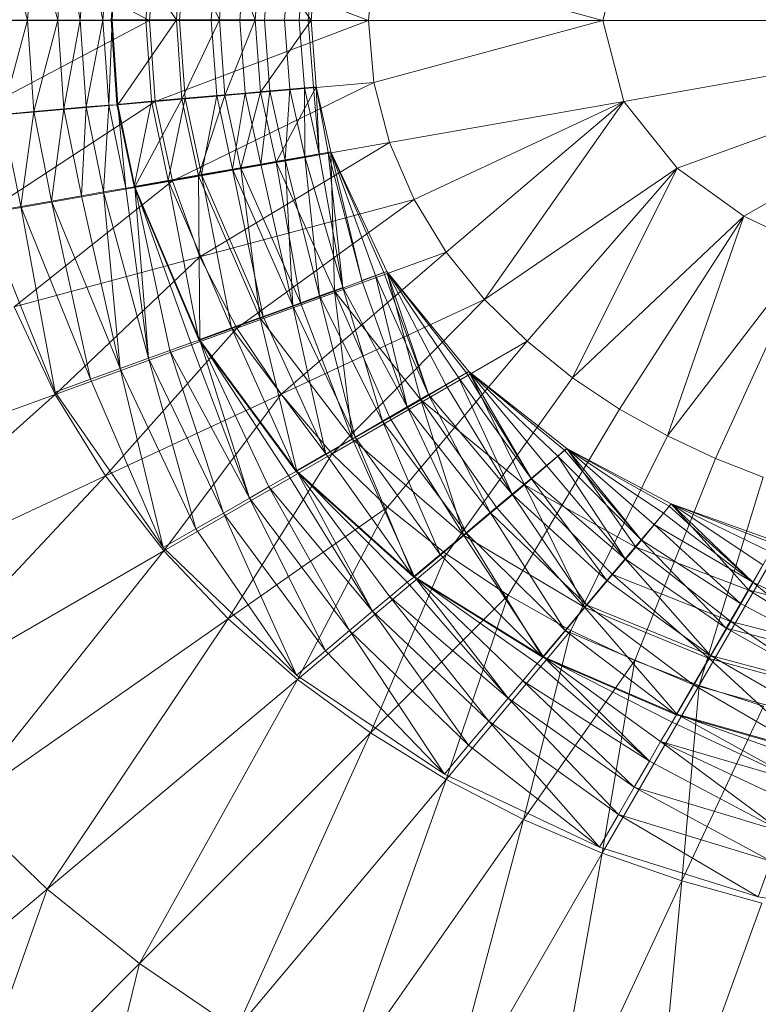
# Model space of a CAD drawing. Header units: metres. Extents: x 397.7 to 427.5, y 12.7 to 28.4.
# Tile 65 of 122: x 406.7884 to 406.8685, y 27.1166 to 27.2235. Entities that reach past the tile are written whole.
import ezdxf

# ---------------------------------------------------------------- set-up
doc = ezdxf.new("R2010")
doc.units = ezdxf.units.M
doc.layers.add('A-DETL-____-MBND', color=7, linetype='Continuous', lineweight=18)

# ---------------------------------------------------------------- blocks, each defined once
blk = doc.blocks.new('Family - Inodor P4-151432-08_ELEC_P5')
at = {"layer": 'A-DETL-____-MBND', "color": 253, "true_color": 0xaaaaaa}
for p, q in [((0.1152, 0.19991), (0.09514, 0.21053)), ((0.09922, 0.21013), (0.10196, 0.19992)), ((0.09922, 0.21013), (0.10196, 0.19992)), ((0.10263, 0.20984), (0.10196, 0.19992)), ((0.10263, 0.20984), (0.10196, 0.19992)), ((0.10263, 0.20984), (0.10524, 0.19992)), ((0.10263, 0.20984), (0.10524, 0.19992)), ((0.10589, 0.20955), (0.10524, 0.19992)), ((0.10589, 0.20955), (0.10524, 0.19992)), ((0.10589, 0.20955), (0.10768, 0.19992)), ((0.10589, 0.20955), (0.10768, 0.19992)), ((0.10832, 0.20934), (0.10768, 0.19992)), ((0.10832, 0.20934), (0.10768, 0.19992)), ((0.10832, 0.20934), (0.11013, 0.19992)), ((0.10832, 0.20934), (0.11013, 0.19992)), ((0.11077, 0.20912), (0.11013, 0.19992)), ((0.11077, 0.20912), (0.11013, 0.19992)), ((0.11077, 0.20912), (0.11113, 0.19997)), ((0.11077, 0.20912), (0.11113, 0.19997)), ((0.11167, 0.20904), (0.11104, 0.19992)), ((0.11176, 0.20909), (0.11113, 0.19997)), ((0.11176, 0.20909), (0.11113, 0.19997)), ((0.11176, 0.20909), (0.11811, 0.19997)), ((0.11176, 0.20909), (0.11811, 0.19997)), ((0.11542, 0.20871), (0.11481, 0.19992)), ((0.11542, 0.20871), (0.11481, 0.19992)), ((0.11583, 0.20872), (0.1152, 0.19991)), ((0.13897, 0.19991), (0.11583, 0.20872)), ((0.11872, 0.20848), (0.11811, 0.19997)), ((0.11872, 0.20848), (0.11811, 0.19997)), ((0.11872, 0.20848), (0.12278, 0.19997)), ((0.11872, 0.20848), (0.12278, 0.19997)), ((0.16667, 0.2087), (0.16439, 0.19991)), ((0.11907, 0.20839), (0.11846, 0.19992)), ((0.11907, 0.20839), (0.11846, 0.19992)), ((0.12249, 0.20809), (0.1219, 0.19992)), ((0.12249, 0.20809), (0.1219, 0.19992)), ((0.12337, 0.20807), (0.12278, 0.19997)), ((0.12337, 0.20807), (0.12278, 0.19997)), ((0.12337, 0.20807), (0.12668, 0.19997)), ((0.12337, 0.20807), (0.12668, 0.19997)), ((0.12557, 0.20782), (0.125, 0.19991)), ((0.12557, 0.20782), (0.125, 0.19991)), ((0.12725, 0.20774), (0.12668, 0.19997)), ((0.12725, 0.20774), (0.12668, 0.19997)), ((0.12725, 0.20774), (0.12668, 0.19997)), ((0.12725, 0.20774), (0.13274, 0.19992)), ((0.12725, 0.20774), (0.13274, 0.19992)), ((0.12824, 0.20759), (0.12767, 0.19992)), ((0.12824, 0.20759), (0.12767, 0.19992)), ((0.13041, 0.2074), (0.12985, 0.19992)), ((0.13041, 0.2074), (0.12985, 0.19992)), ((0.132, 0.20726), (0.13145, 0.19991)), ((0.132, 0.20726), (0.13145, 0.19991)), ((0.13298, 0.20718), (0.13243, 0.19991)), ((0.13298, 0.20718), (0.13243, 0.19991)), ((0.13274, 0.19991), (0.13329, 0.20715)), ((0.13329, 0.20715), (0.13274, 0.19991)), ((0.13274, 0.19992), (0.13329, 0.20715)), ((0.13329, 0.20715), (0.13274, 0.19992)), ((0.13955, 0.20665), (0.13897, 0.19991)), ((0.16439, 0.19991), (0.13955, 0.20665)), ((0.1152, 0.19991), (0.09445, 0.19991)), ((0.1152, 0.19991), (0.09514, 0.1893)), ((0.10196, 0.19992), (0.09854, 0.19992)), ((0.09854, 0.19992), (0.10196, 0.19992)), ((0.10196, 0.19992), (0.09922, 0.18971)), ((0.10196, 0.19992), (0.09922, 0.18971)), ((0.10524, 0.19992), (0.10196, 0.19992)), ((0.10196, 0.19992), (0.10524, 0.19992)), ((0.10196, 0.19992), (0.10263, 0.19001)), ((0.10196, 0.19992), (0.10263, 0.19001)), ((0.10524, 0.19992), (0.10263, 0.19001)), ((0.10524, 0.19992), (0.10263, 0.19001)), ((0.10768, 0.19992), (0.10524, 0.19992)), ((0.10524, 0.19992), (0.10768, 0.19992)), ((0.10524, 0.19992), (0.10589, 0.1903)), ((0.10524, 0.19992), (0.10589, 0.1903)), ((0.10768, 0.19992), (0.10589, 0.1903)), ((0.10768, 0.19992), (0.10589, 0.1903)), ((0.11013, 0.19992), (0.10768, 0.19992)), ((0.10768, 0.19992), (0.11013, 0.19992)), ((0.10768, 0.19992), (0.10832, 0.19051)), ((0.10768, 0.19992), (0.10832, 0.19051)), ((0.11013, 0.19992), (0.10832, 0.19051)), ((0.11013, 0.19992), (0.10832, 0.19051)), ((0.11113, 0.19997), (0.11013, 0.19992)), ((0.11113, 0.19997), (0.11013, 0.19992)), ((0.11077, 0.19072), (0.11013, 0.19992)), ((0.11013, 0.19992), (0.11077, 0.19072)), ((0.11113, 0.19997), (0.11077, 0.19072)), ((0.11113, 0.19997), (0.11077, 0.19072)), ((0.11104, 0.19992), (0.11481, 0.19992)), ((0.11104, 0.19992), (0.11481, 0.19992)), ((0.11104, 0.19992), (0.11167, 0.19078)), ((0.11811, 0.19997), (0.11113, 0.19997)), ((0.11811, 0.19997), (0.11113, 0.19997)), ((0.11176, 0.19076), (0.11113, 0.19997)), ((0.11113, 0.19997), (0.11176, 0.19076)), ((0.11811, 0.19997), (0.11176, 0.19076)), ((0.11811, 0.19997), (0.11176, 0.19076)), ((0.11481, 0.19992), (0.11846, 0.19992)), ((0.11481, 0.19992), (0.11846, 0.19992)), ((0.11481, 0.19992), (0.11543, 0.19114)), ((0.11481, 0.19992), (0.11543, 0.19114)), ((0.13897, 0.19991), (0.1152, 0.19991)), ((0.11583, 0.19111), (0.1152, 0.19991)), ((0.13897, 0.19991), (0.11583, 0.19111)), ((0.12278, 0.19997), (0.11811, 0.19997)), ((0.11811, 0.19997), (0.12278, 0.19997)), ((0.11811, 0.19997), (0.11872, 0.19136)), ((0.11811, 0.19997), (0.11872, 0.19136)), ((0.11846, 0.19992), (0.1219, 0.19992)), ((0.11846, 0.19992), (0.1219, 0.19992)), ((0.11846, 0.19992), (0.11907, 0.19145)), ((0.11846, 0.19992), (0.11907, 0.19145)), ((0.12278, 0.19997), (0.11872, 0.19136)), ((0.12278, 0.19997), (0.11872, 0.19136)), ((0.1219, 0.19992), (0.125, 0.19991)), ((0.1219, 0.19992), (0.12249, 0.19175)), ((0.1219, 0.19992), (0.125, 0.19991)), ((0.1219, 0.19992), (0.12249, 0.19175)), ((0.12668, 0.19997), (0.12278, 0.19997)), ((0.12668, 0.19997), (0.12278, 0.19997)), ((0.12337, 0.19177), (0.12278, 0.19997)), ((0.12278, 0.19997), (0.12337, 0.19177)), ((0.12668, 0.19997), (0.12337, 0.19177)), ((0.12668, 0.19997), (0.12337, 0.19177)), ((0.125, 0.19991), (0.12767, 0.19992)), ((0.125, 0.19991), (0.12767, 0.19992)), ((0.125, 0.19991), (0.12558, 0.19201)), ((0.125, 0.19991), (0.12558, 0.19201)), ((0.13274, 0.19992), (0.12668, 0.19997)), ((0.12668, 0.19997), (0.13274, 0.19992)), ((0.12668, 0.19997), (0.12725, 0.19211)), ((0.12668, 0.19997), (0.12725, 0.19211)), ((0.12668, 0.19997), (0.12725, 0.19211)), ((0.13274, 0.19992), (0.12725, 0.19211)), ((0.13274, 0.19992), (0.12725, 0.19211)), ((0.12767, 0.19992), (0.12985, 0.19992)), ((0.12767, 0.19992), (0.12985, 0.19992)), ((0.12767, 0.19992), (0.12825, 0.19225)), ((0.12767, 0.19992), (0.12825, 0.19225)), ((0.12985, 0.19992), (0.13145, 0.19991)), ((0.12985, 0.19992), (0.13041, 0.19244)), ((0.12985, 0.19992), (0.13145, 0.19991)), ((0.12985, 0.19992), (0.13041, 0.19244)), ((0.13145, 0.19991), (0.13243, 0.19991)), ((0.13145, 0.19991), (0.132, 0.19258)), ((0.13145, 0.19991), (0.13243, 0.19991)), ((0.13145, 0.19991), (0.132, 0.19258)), ((0.13243, 0.19991), (0.13274, 0.19991)), ((0.13243, 0.19991), (0.13274, 0.19991)), ((0.13243, 0.19991), (0.13298, 0.19267)), ((0.13243, 0.19991), (0.13298, 0.19267)), ((0.13329, 0.1927), (0.13274, 0.19992)), ((0.13274, 0.19992), (0.13329, 0.1927)), ((0.13274, 0.19991), (0.13329, 0.1927)), ((0.13274, 0.19991), (0.13329, 0.1927)), ((0.16439, 0.19991), (0.13897, 0.19991)), ((0.13955, 0.19318), (0.13897, 0.19991)), ((0.16439, 0.19991), (0.13955, 0.19318)), ((0.21652, 0.19991), (0.16439, 0.19991)), ((0.16667, 0.19112), (0.16439, 0.19991)), ((0.21652, 0.19991), (0.16667, 0.19112)), ((0.21652, 0.19991), (0.17244, 0.18387)), ((0.21652, 0.19991), (0.17968, 0.17865)), ((0.13955, 0.19318), (0.11583, 0.19111)), ((0.13955, 0.19318), (0.11768, 0.18249)), ((0.13329, 0.1927), (0.12725, 0.19211)), ((0.13329, 0.1927), (0.12725, 0.19211)), ((0.12825, 0.19225), (0.13041, 0.19244)), ((0.13041, 0.19244), (0.12825, 0.19225)), ((0.13329, 0.1927), (0.12893, 0.18453)), ((0.13329, 0.1927), (0.12893, 0.18453)), ((0.13041, 0.19244), (0.12991, 0.18476)), ((0.13041, 0.19244), (0.12991, 0.18476)), ((0.13041, 0.19244), (0.132, 0.19258)), ((0.132, 0.19258), (0.13041, 0.19244)), ((0.13204, 0.18514), (0.13041, 0.19244)), ((0.13041, 0.19244), (0.13204, 0.18514)), ((0.132, 0.19258), (0.13298, 0.19267)), ((0.13298, 0.19267), (0.132, 0.19258)), ((0.13362, 0.18542), (0.132, 0.19258)), ((0.132, 0.19258), (0.13204, 0.18514)), ((0.132, 0.19258), (0.13362, 0.18542)), ((0.132, 0.19258), (0.13204, 0.18514)), ((0.13298, 0.19267), (0.13329, 0.1927)), ((0.13329, 0.1927), (0.13298, 0.19267)), ((0.13362, 0.18542), (0.13298, 0.19267)), ((0.13298, 0.19267), (0.13362, 0.18542)), ((0.13489, 0.18564), (0.13329, 0.1927)), ((0.13329, 0.1927), (0.13362, 0.18542)), ((0.13329, 0.1927), (0.13489, 0.18564)), ((0.13329, 0.1927), (0.1346, 0.18557)), ((0.13329, 0.1927), (0.1346, 0.18557)), ((0.13329, 0.1927), (0.13362, 0.18542)), ((0.13489, 0.18564), (0.13329, 0.1927)), ((0.13329, 0.1927), (0.13489, 0.18564)), ((0.14123, 0.18664), (0.13955, 0.19318)), ((0.11872, 0.19136), (0.11176, 0.19076)), ((0.11872, 0.19136), (0.11176, 0.19076)), ((0.11872, 0.19136), (0.11362, 0.18184)), ((0.11872, 0.19136), (0.11362, 0.18184)), ((0.11543, 0.19114), (0.11907, 0.19145)), ((0.11907, 0.19145), (0.11543, 0.19114)), ((0.11907, 0.19145), (0.11723, 0.18253)), ((0.11907, 0.19145), (0.11723, 0.18253)), ((0.12337, 0.19177), (0.11872, 0.19136)), ((0.12337, 0.19177), (0.11872, 0.19136)), ((0.1205, 0.18305), (0.11872, 0.19136)), ((0.11872, 0.19136), (0.1205, 0.18305)), ((0.11907, 0.19145), (0.12249, 0.19175)), ((0.12249, 0.19175), (0.11907, 0.19145)), ((0.12084, 0.18317), (0.11907, 0.19145)), ((0.11907, 0.19145), (0.12084, 0.18317)), ((0.12337, 0.19177), (0.1205, 0.18305)), ((0.12337, 0.19177), (0.1205, 0.18305)), ((0.12249, 0.19175), (0.12084, 0.18317)), ((0.12249, 0.19175), (0.12084, 0.18317)), ((0.12249, 0.19175), (0.12558, 0.19201)), ((0.12558, 0.19201), (0.12249, 0.19175)), ((0.12421, 0.18376), (0.12249, 0.19175)), ((0.12249, 0.19175), (0.12421, 0.18376)), ((0.12725, 0.19211), (0.12337, 0.19177)), ((0.12725, 0.19211), (0.12337, 0.19177)), ((0.1251, 0.18386), (0.12337, 0.19177)), ((0.12337, 0.19177), (0.1251, 0.18386)), ((0.12558, 0.19201), (0.12421, 0.18376)), ((0.12558, 0.19201), (0.12421, 0.18376)), ((0.12725, 0.19211), (0.1251, 0.18386)), ((0.12725, 0.19211), (0.1251, 0.18386)), ((0.12558, 0.19201), (0.12825, 0.19225)), ((0.12825, 0.19225), (0.12558, 0.19201)), ((0.12727, 0.1843), (0.12558, 0.19201)), ((0.12558, 0.19201), (0.12727, 0.1843)), ((0.12893, 0.18453), (0.12725, 0.19211)), ((0.12725, 0.19211), (0.12893, 0.18453)), ((0.12725, 0.19211), (0.12893, 0.18453)), ((0.12825, 0.19225), (0.12727, 0.1843)), ((0.12825, 0.19225), (0.12727, 0.1843)), ((0.12991, 0.18476), (0.12825, 0.19225)), ((0.12825, 0.19225), (0.12991, 0.18476)), ((0.11583, 0.19111), (0.09514, 0.1893)), ((0.11583, 0.19111), (0.09718, 0.17887)), ((0.10589, 0.1903), (0.10263, 0.19001)), ((0.10589, 0.1903), (0.10263, 0.19001)), ((0.10589, 0.1903), (0.10458, 0.1803)), ((0.10589, 0.1903), (0.10458, 0.1803)), ((0.10832, 0.19051), (0.10589, 0.1903)), ((0.10832, 0.19051), (0.10589, 0.1903)), ((0.10781, 0.18087), (0.10589, 0.1903)), ((0.10589, 0.1903), (0.10781, 0.18087)), ((0.10832, 0.19051), (0.10781, 0.18087)), ((0.10832, 0.19051), (0.10781, 0.18087)), ((0.11077, 0.19072), (0.10832, 0.19051)), ((0.11077, 0.19072), (0.10832, 0.19051)), ((0.11021, 0.18129), (0.10832, 0.19051)), ((0.10832, 0.19051), (0.11021, 0.18129)), ((0.11077, 0.19072), (0.11021, 0.18129)), ((0.11077, 0.19072), (0.11021, 0.18129)), ((0.11176, 0.19076), (0.11077, 0.19072)), ((0.11176, 0.19076), (0.11077, 0.19072)), ((0.11263, 0.18171), (0.11077, 0.19072)), ((0.11077, 0.19072), (0.11263, 0.18171)), ((0.11167, 0.19078), (0.11543, 0.19114)), ((0.11543, 0.19114), (0.11167, 0.19078)), ((0.11352, 0.18188), (0.11167, 0.19078)), ((0.11362, 0.18184), (0.11176, 0.19076)), ((0.11176, 0.19076), (0.11263, 0.18171)), ((0.11176, 0.19076), (0.11362, 0.18184)), ((0.11176, 0.19076), (0.11263, 0.18171)), ((0.11543, 0.19114), (0.11352, 0.18188)), ((0.11543, 0.19114), (0.11352, 0.18188)), ((0.11723, 0.18253), (0.11543, 0.19114)), ((0.11543, 0.19114), (0.11723, 0.18253)), ((0.11768, 0.18249), (0.11583, 0.19111)), ((0.16667, 0.19112), (0.14123, 0.18664)), ((0.16667, 0.19112), (0.1439, 0.18046)), ((0.16667, 0.19112), (0.1474, 0.17476)), ((0.15155, 0.16962), (0.16667, 0.19112)), ((0.17244, 0.18387), (0.16667, 0.19112)), ((0.10263, 0.19001), (0.09922, 0.18971)), ((0.10263, 0.19001), (0.09922, 0.18971)), ((0.10122, 0.1797), (0.09922, 0.18971)), ((0.09922, 0.18971), (0.10122, 0.1797)), ((0.10263, 0.19001), (0.10122, 0.1797)), ((0.10263, 0.19001), (0.10122, 0.1797)), ((0.10458, 0.1803), (0.10263, 0.19001)), ((0.10263, 0.19001), (0.10458, 0.1803)), ((0.14123, 0.18664), (0.11768, 0.18249)), ((0.14123, 0.18664), (0.12067, 0.17423)), ((0.1439, 0.18046), (0.14123, 0.18664)), ((0.13489, 0.18564), (0.12893, 0.18453)), ((0.13489, 0.18564), (0.12893, 0.18453)), ((0.13204, 0.18514), (0.12991, 0.18476)), ((0.13204, 0.18514), (0.12991, 0.18476)), ((0.13362, 0.18542), (0.13204, 0.18514)), ((0.13362, 0.18542), (0.13204, 0.18514)), ((0.13617, 0.17092), (0.13204, 0.18514)), ((0.13204, 0.18514), (0.13366, 0.17)), ((0.13204, 0.18514), (0.13617, 0.17092)), ((0.13204, 0.18514), (0.13366, 0.17)), ((0.1346, 0.18557), (0.13362, 0.18542)), ((0.1346, 0.18557), (0.13362, 0.18542)), ((0.13617, 0.17092), (0.13362, 0.18542)), ((0.13362, 0.18542), (0.13617, 0.17092)), ((0.13489, 0.18564), (0.1346, 0.18557)), ((0.13489, 0.18564), (0.1346, 0.18557)), ((0.13822, 0.17166), (0.1346, 0.18557)), ((0.1346, 0.18557), (0.13617, 0.17092)), ((0.1346, 0.18557), (0.13822, 0.17166)), ((0.1346, 0.18557), (0.13617, 0.17092)), ((0.14094, 0.17265), (0.13489, 0.18564)), ((0.13489, 0.18564), (0.13822, 0.17166)), ((0.13489, 0.18564), (0.14094, 0.17265)), ((0.13489, 0.18564), (0.14064, 0.17254)), ((0.13489, 0.18564), (0.14064, 0.17254)), ((0.13489, 0.18564), (0.13972, 0.17221)), ((0.13489, 0.18564), (0.13972, 0.17221)), ((0.13489, 0.18564), (0.13822, 0.17166)), ((0.14094, 0.17265), (0.13489, 0.18564)), ((0.13489, 0.18564), (0.13526, 0.17052)), ((0.13489, 0.18564), (0.14094, 0.17265)), ((0.13489, 0.18564), (0.13526, 0.17052)), ((0.1251, 0.18386), (0.1205, 0.18305)), ((0.1251, 0.18386), (0.1205, 0.18305)), ((0.12727, 0.1843), (0.12421, 0.18376)), ((0.12727, 0.1843), (0.12421, 0.18376)), ((0.12893, 0.18453), (0.1251, 0.18386)), ((0.12893, 0.18453), (0.1251, 0.18386)), ((0.1316, 0.16919), (0.1251, 0.18386)), ((0.1251, 0.18386), (0.12721, 0.16759)), ((0.1251, 0.18386), (0.1316, 0.16919)), ((0.1251, 0.18386), (0.12721, 0.16759)), ((0.12991, 0.18476), (0.12727, 0.1843)), ((0.12991, 0.18476), (0.12727, 0.1843)), ((0.13075, 0.16894), (0.12727, 0.1843)), ((0.12727, 0.1843), (0.13075, 0.16894)), ((0.13526, 0.17052), (0.12893, 0.18453)), ((0.12893, 0.18453), (0.13526, 0.17052)), ((0.12893, 0.18453), (0.1316, 0.16919)), ((0.12893, 0.18453), (0.13526, 0.17052)), ((0.12893, 0.18453), (0.1316, 0.16919)), ((0.13366, 0.17), (0.12991, 0.18476)), ((0.12991, 0.18476), (0.13075, 0.16894)), ((0.12991, 0.18476), (0.13366, 0.17)), ((0.12991, 0.18476), (0.13075, 0.16894)), ((0.17244, 0.18387), (0.15155, 0.16962)), ((0.17244, 0.18387), (0.15617, 0.16507)), ((0.1611, 0.16111), (0.17244, 0.18387)), ((0.17968, 0.17865), (0.17244, 0.18387)), ((0.1205, 0.18305), (0.11362, 0.18184)), ((0.1205, 0.18305), (0.11362, 0.18184)), ((0.12084, 0.18317), (0.11723, 0.18253)), ((0.12084, 0.18317), (0.11723, 0.18253)), ((0.12721, 0.16759), (0.1205, 0.18305)), ((0.1205, 0.18305), (0.12065, 0.1652)), ((0.1205, 0.18305), (0.12721, 0.16759)), ((0.1205, 0.18305), (0.12065, 0.1652)), ((0.12421, 0.18376), (0.12084, 0.18317)), ((0.12421, 0.18376), (0.12084, 0.18317)), ((0.12752, 0.16777), (0.12084, 0.18317)), ((0.12084, 0.18317), (0.12409, 0.16652)), ((0.12084, 0.18317), (0.12752, 0.16777)), ((0.12084, 0.18317), (0.12409, 0.16652)), ((0.13075, 0.16894), (0.12421, 0.18376)), ((0.12421, 0.18376), (0.12752, 0.16777)), ((0.12421, 0.18376), (0.13075, 0.16894)), ((0.12421, 0.18376), (0.12752, 0.16777)), ((0.11768, 0.18249), (0.09718, 0.17887)), ((0.11768, 0.18249), (0.1005, 0.16883)), ((0.11362, 0.18184), (0.11263, 0.18171)), ((0.11362, 0.18184), (0.11263, 0.18171)), ((0.11723, 0.18253), (0.11352, 0.18188)), ((0.11723, 0.18253), (0.11352, 0.18188)), ((0.12054, 0.16523), (0.11352, 0.18188)), ((0.12065, 0.1652), (0.11362, 0.18184)), ((0.11362, 0.18184), (0.1151, 0.16324)), ((0.11362, 0.18184), (0.12065, 0.1652)), ((0.11362, 0.18184), (0.11969, 0.16491)), ((0.11362, 0.18184), (0.11969, 0.16491)), ((0.11362, 0.18184), (0.11739, 0.16407)), ((0.11362, 0.18184), (0.11739, 0.16407)), ((0.11362, 0.18184), (0.1151, 0.16324)), ((0.12409, 0.16652), (0.11723, 0.18253)), ((0.11723, 0.18253), (0.12054, 0.16523)), ((0.11723, 0.18253), (0.12409, 0.16652)), ((0.11723, 0.18253), (0.12054, 0.16523)), ((0.12067, 0.17423), (0.11768, 0.18249)), ((0.10781, 0.18087), (0.10458, 0.1803)), ((0.10781, 0.18087), (0.10458, 0.1803)), ((0.11021, 0.18129), (0.10781, 0.18087)), ((0.11021, 0.18129), (0.10781, 0.18087)), ((0.11202, 0.16212), (0.10781, 0.18087)), ((0.10781, 0.18087), (0.11202, 0.16212)), ((0.11263, 0.18171), (0.11021, 0.18129)), ((0.11263, 0.18171), (0.11021, 0.18129)), ((0.1151, 0.16324), (0.11021, 0.18129)), ((0.11021, 0.18129), (0.11202, 0.16212)), ((0.11021, 0.18129), (0.1151, 0.16324)), ((0.11021, 0.18129), (0.11202, 0.16212)), ((0.1151, 0.16324), (0.11263, 0.18171)), ((0.11263, 0.18171), (0.1151, 0.16324)), ((0.10122, 0.1797), (0.09718, 0.179)), ((0.10122, 0.1797), (0.09718, 0.179)), ((0.10458, 0.1803), (0.10122, 0.1797)), ((0.10458, 0.1803), (0.10122, 0.1797)), ((0.1088, 0.16095), (0.10122, 0.1797)), ((0.10122, 0.1797), (0.10495, 0.15955)), ((0.10122, 0.1797), (0.1088, 0.16095)), ((0.10122, 0.1797), (0.10495, 0.15955)), ((0.11202, 0.16212), (0.10458, 0.1803)), ((0.10458, 0.1803), (0.1088, 0.16095)), ((0.10458, 0.1803), (0.11202, 0.16212)), ((0.10458, 0.1803), (0.1088, 0.16095)), ((0.1439, 0.18046), (0.12067, 0.17423)), ((0.12466, 0.16648), (0.1439, 0.18046)), ((0.1474, 0.17476), (0.1439, 0.18046)), ((0.10495, 0.15955), (0.09718, 0.179)), ((0.17968, 0.17865), (0.1611, 0.16111)), ((0.17968, 0.17865), (0.16621, 0.1577)), ((0.1714, 0.1548), (0.17968, 0.17865)), ((0.18699, 0.17514), (0.17968, 0.17865)), ((0.1474, 0.17476), (0.12466, 0.16648)), ((0.12949, 0.15933), (0.1474, 0.17476)), ((0.15155, 0.16962), (0.1474, 0.17476)), ((0.18699, 0.17514), (0.1714, 0.1548)), ((0.18699, 0.17514), (0.17661, 0.15235)), ((0.12067, 0.17423), (0.1005, 0.16883)), ((0.12067, 0.17423), (0.10496, 0.15931)), ((0.12466, 0.16648), (0.12067, 0.17423)), ((0.14094, 0.17265), (0.13526, 0.17052)), ((0.14094, 0.17265), (0.13526, 0.17052)), ((0.13972, 0.17221), (0.13822, 0.17166)), ((0.13972, 0.17221), (0.13822, 0.17166)), ((0.14064, 0.17254), (0.13972, 0.17221)), ((0.14064, 0.17254), (0.13972, 0.17221)), ((0.14547, 0.15928), (0.13972, 0.17221)), ((0.13972, 0.17221), (0.14315, 0.15794)), ((0.13972, 0.17221), (0.14547, 0.15928)), ((0.13972, 0.17221), (0.14315, 0.15794)), ((0.14094, 0.17265), (0.14064, 0.17254)), ((0.14094, 0.17265), (0.14064, 0.17254)), ((0.14547, 0.15928), (0.14064, 0.17254)), ((0.14064, 0.17254), (0.14547, 0.15928)), ((0.14986, 0.16181), (0.14094, 0.17265)), ((0.14094, 0.17265), (0.14547, 0.15928)), ((0.14094, 0.17265), (0.14986, 0.16181)), ((0.14094, 0.17265), (0.14959, 0.16165)), ((0.14094, 0.17265), (0.14959, 0.16165)), ((0.14094, 0.17265), (0.14874, 0.16116)), ((0.14094, 0.17265), (0.14874, 0.16116)), ((0.14094, 0.17265), (0.14735, 0.16036)), ((0.14094, 0.17265), (0.14735, 0.16036)), ((0.14094, 0.17265), (0.14547, 0.15928)), ((0.14986, 0.16181), (0.14094, 0.17265)), ((0.14094, 0.17265), (0.14464, 0.15873)), ((0.14094, 0.17265), (0.14986, 0.16181)), ((0.14094, 0.17265), (0.14464, 0.15873)), ((0.13822, 0.17166), (0.14315, 0.15794)), ((0.14315, 0.15794), (0.13822, 0.17166)), ((0.13366, 0.17), (0.13075, 0.16894)), ((0.13366, 0.17), (0.13075, 0.16894)), ((0.13526, 0.17052), (0.1316, 0.16919)), ((0.13526, 0.17052), (0.1316, 0.16919)), ((0.13617, 0.17092), (0.13366, 0.17)), ((0.13617, 0.17092), (0.13366, 0.17)), ((0.14047, 0.15639), (0.13366, 0.17)), ((0.13366, 0.17), (0.1375, 0.15467)), ((0.13366, 0.17), (0.14047, 0.15639)), ((0.13366, 0.17), (0.1375, 0.15467)), ((0.14464, 0.15873), (0.13526, 0.17052)), ((0.13526, 0.17052), (0.14464, 0.15873)), ((0.13526, 0.17052), (0.13722, 0.15445)), ((0.13526, 0.17052), (0.14464, 0.15873)), ((0.13526, 0.17052), (0.14126, 0.15678)), ((0.13526, 0.17052), (0.14126, 0.15678)), ((0.13526, 0.17052), (0.13722, 0.15445)), ((0.13617, 0.17092), (0.14315, 0.15794)), ((0.13617, 0.17092), (0.14047, 0.15639)), ((0.13617, 0.17092), (0.14315, 0.15794)), ((0.13617, 0.17092), (0.14047, 0.15639)), ((0.1316, 0.16919), (0.12721, 0.16759)), ((0.1316, 0.16919), (0.12721, 0.16759)), ((0.13075, 0.16894), (0.12752, 0.16777)), ((0.13075, 0.16894), (0.12752, 0.16777)), ((0.15155, 0.16962), (0.12949, 0.15933)), ((0.1375, 0.15467), (0.13075, 0.16894)), ((0.13075, 0.16894), (0.13433, 0.15285)), ((0.13075, 0.16894), (0.1375, 0.15467)), ((0.13075, 0.16894), (0.13433, 0.15285)), ((0.13722, 0.15445), (0.1316, 0.16919)), ((0.1316, 0.16919), (0.13722, 0.15445)), ((0.135, 0.15285), (0.15155, 0.16962)), ((0.15617, 0.16507), (0.15155, 0.16962)), ((0.10496, 0.15931), (0.1005, 0.16883)), ((0.12721, 0.16759), (0.12065, 0.1652)), ((0.12721, 0.16759), (0.12065, 0.1652)), ((0.12752, 0.16777), (0.12409, 0.16652)), ((0.12752, 0.16777), (0.12409, 0.16652)), ((0.13722, 0.15445), (0.12721, 0.16759)), ((0.12721, 0.16759), (0.13117, 0.15096)), ((0.12721, 0.16759), (0.13722, 0.15445)), ((0.12721, 0.16759), (0.13117, 0.15096)), ((0.13433, 0.15285), (0.12752, 0.16777)), ((0.12752, 0.16777), (0.13433, 0.15285)), ((0.12466, 0.16648), (0.10496, 0.15931)), ((0.11043, 0.15045), (0.12466, 0.16648)), ((0.12409, 0.16652), (0.12054, 0.16523)), ((0.12409, 0.16652), (0.12054, 0.16523)), ((0.13433, 0.15285), (0.12409, 0.16652)), ((0.12409, 0.16652), (0.13106, 0.15096)), ((0.12409, 0.16652), (0.13433, 0.15285)), ((0.12409, 0.16652), (0.13106, 0.15096)), ((0.12949, 0.15933), (0.12466, 0.16648)), ((0.11969, 0.16491), (0.11739, 0.16407)), ((0.11969, 0.16491), (0.11739, 0.16407)), ((0.12065, 0.1652), (0.11969, 0.16491)), ((0.12065, 0.1652), (0.11969, 0.16491)), ((0.12605, 0.14806), (0.11969, 0.16491)), ((0.11969, 0.16491), (0.12605, 0.14806)), ((0.13106, 0.15096), (0.12054, 0.16523)), ((0.13117, 0.15096), (0.12065, 0.1652)), ((0.12065, 0.1652), (0.12605, 0.14806)), ((0.12065, 0.1652), (0.13117, 0.15096)), ((0.12065, 0.1652), (0.13028, 0.1505)), ((0.12065, 0.1652), (0.13028, 0.1505)), ((0.12065, 0.1652), (0.12816, 0.14928)), ((0.12065, 0.1652), (0.12816, 0.14928)), ((0.12065, 0.1652), (0.12605, 0.14806)), ((0.15617, 0.16507), (0.135, 0.15285)), ((0.14103, 0.14706), (0.15617, 0.16507)), ((0.1611, 0.16111), (0.15617, 0.16507)), ((0.11739, 0.16407), (0.1151, 0.16324)), ((0.11739, 0.16407), (0.1151, 0.16324)), ((0.12605, 0.14806), (0.11739, 0.16407)), ((0.11739, 0.16407), (0.12321, 0.14642)), ((0.11739, 0.16407), (0.12605, 0.14806)), ((0.11739, 0.16407), (0.12321, 0.14642)), ((0.1151, 0.16324), (0.11202, 0.16212)), ((0.1151, 0.16324), (0.11202, 0.16212)), ((0.12321, 0.14642), (0.1151, 0.16324)), ((0.1151, 0.16324), (0.12024, 0.14471)), ((0.1151, 0.16324), (0.12321, 0.14642)), ((0.1151, 0.16324), (0.12024, 0.14471)), ((0.11202, 0.16212), (0.1088, 0.16095)), ((0.11202, 0.16212), (0.1088, 0.16095)), ((0.12024, 0.14471), (0.11202, 0.16212)), ((0.11202, 0.16212), (0.11669, 0.14267)), ((0.11202, 0.16212), (0.12024, 0.14471)), ((0.11202, 0.16212), (0.11669, 0.14267)), ((0.14986, 0.16181), (0.14464, 0.15873)), ((0.14986, 0.16181), (0.14464, 0.15873)), ((0.14959, 0.16165), (0.14874, 0.16116)), ((0.14959, 0.16165), (0.14874, 0.16116)), ((0.14986, 0.16181), (0.14959, 0.16165)), ((0.14986, 0.16181), (0.14959, 0.16165)), ((0.1566, 0.15019), (0.14959, 0.16165)), ((0.14959, 0.16165), (0.1566, 0.15019)), ((0.16048, 0.15344), (0.14986, 0.16181)), ((0.14986, 0.16181), (0.1566, 0.15019)), ((0.14986, 0.16181), (0.16048, 0.15344)), ((0.14986, 0.16181), (0.16024, 0.15324)), ((0.14986, 0.16181), (0.16024, 0.15324)), ((0.14986, 0.16181), (0.15949, 0.15261)), ((0.14986, 0.16181), (0.15949, 0.15261)), ((0.14986, 0.16181), (0.15826, 0.15158)), ((0.14986, 0.16181), (0.15826, 0.15158)), ((0.14986, 0.16181), (0.1566, 0.15019)), ((0.16048, 0.15344), (0.14986, 0.16181)), ((0.14986, 0.16181), (0.15587, 0.1495)), ((0.14986, 0.16181), (0.16048, 0.15344)), ((0.14986, 0.16181), (0.15587, 0.1495)), ((0.1088, 0.16095), (0.10495, 0.15955)), ((0.1088, 0.16095), (0.10495, 0.15955)), ((0.11669, 0.14267), (0.1088, 0.16095)), ((0.1088, 0.16095), (0.11669, 0.14267)), ((0.14735, 0.16036), (0.14547, 0.15928)), ((0.14735, 0.16036), (0.14547, 0.15928)), ((0.14874, 0.16116), (0.14735, 0.16036)), ((0.14874, 0.16116), (0.14735, 0.16036)), ((0.15455, 0.14847), (0.14735, 0.16036)), ((0.14735, 0.16036), (0.15455, 0.14847)), ((0.14744, 0.14195), (0.1611, 0.16111)), ((0.1566, 0.15019), (0.14874, 0.16116)), ((0.14874, 0.16116), (0.15455, 0.14847)), ((0.14874, 0.16116), (0.1566, 0.15019)), ((0.14874, 0.16116), (0.15455, 0.14847)), ((0.16621, 0.1577), (0.1611, 0.16111)), ((0.10496, 0.15931), (0.07185, 0.14726)), ((0.07843, 0.13552), (0.10496, 0.15931)), ((0.11669, 0.14267), (0.10495, 0.15955)), ((0.11043, 0.15045), (0.10496, 0.15931)), ((0.12949, 0.15933), (0.11043, 0.15045)), ((0.11674, 0.14231), (0.12949, 0.15933)), ((0.135, 0.15285), (0.12949, 0.15933)), ((0.14547, 0.15928), (0.14315, 0.15794)), ((0.14547, 0.15928), (0.14315, 0.15794)), ((0.15455, 0.14847), (0.14547, 0.15928)), ((0.14547, 0.15928), (0.15217, 0.14647)), ((0.14547, 0.15928), (0.15455, 0.14847)), ((0.14547, 0.15928), (0.15217, 0.14647)), ((0.14464, 0.15873), (0.14126, 0.15678)), ((0.14464, 0.15873), (0.14126, 0.15678)), ((0.15587, 0.1495), (0.14464, 0.15873)), ((0.15587, 0.1495), (0.14464, 0.15873)), ((0.14464, 0.15873), (0.14931, 0.144)), ((0.14464, 0.15873), (0.15587, 0.1495)), ((0.14464, 0.15873), (0.15289, 0.147)), ((0.14464, 0.15873), (0.15289, 0.147)), ((0.14464, 0.15873), (0.14931, 0.144)), ((0.14315, 0.15794), (0.14047, 0.15639)), ((0.14315, 0.15794), (0.14047, 0.15639)), ((0.15217, 0.14647), (0.14315, 0.15794)), ((0.14315, 0.15794), (0.14954, 0.14427)), ((0.14315, 0.15794), (0.15217, 0.14647)), ((0.14315, 0.15794), (0.14954, 0.14427)), ((0.1541, 0.1375), (0.16621, 0.1577)), ((0.1714, 0.1548), (0.16621, 0.1577)), ((0.14126, 0.15678), (0.13722, 0.15445)), ((0.14126, 0.15678), (0.13722, 0.15445)), ((0.14047, 0.15639), (0.1375, 0.15467)), ((0.14047, 0.15639), (0.1375, 0.15467)), ((0.14954, 0.14427), (0.14047, 0.15639)), ((0.14047, 0.15639), (0.14674, 0.14192)), ((0.14047, 0.15639), (0.14954, 0.14427)), ((0.14047, 0.15639), (0.14674, 0.14192)), ((0.14931, 0.144), (0.14126, 0.15678)), ((0.14126, 0.15678), (0.14931, 0.144)), ((0.13722, 0.15445), (0.13117, 0.15096)), ((0.13722, 0.15445), (0.13117, 0.15096)), ((0.1375, 0.15467), (0.13433, 0.15285)), ((0.1375, 0.15467), (0.13433, 0.15285)), ((0.14931, 0.144), (0.13722, 0.15445)), ((0.13722, 0.15445), (0.14396, 0.13951)), ((0.13722, 0.15445), (0.14931, 0.144)), ((0.13722, 0.15445), (0.14396, 0.13951)), ((0.14674, 0.14192), (0.1375, 0.15467)), ((0.1375, 0.15467), (0.14385, 0.13949)), ((0.1375, 0.15467), (0.14674, 0.14192)), ((0.1375, 0.15467), (0.14385, 0.13949)), ((0.16093, 0.13366), (0.1714, 0.1548)), ((0.17661, 0.15235), (0.1714, 0.1548)), ((0.16048, 0.15344), (0.15587, 0.1495)), ((0.16048, 0.15344), (0.15587, 0.1495)), ((0.16024, 0.15324), (0.15949, 0.15261)), ((0.16024, 0.15324), (0.15949, 0.15261)), ((0.16048, 0.15344), (0.16024, 0.15324)), ((0.16048, 0.15344), (0.16024, 0.15324)), ((0.16855, 0.14353), (0.16024, 0.15324)), ((0.16024, 0.15324), (0.16855, 0.14353)), ((0.16048, 0.15344), (0.1718, 0.14741)), ((0.16048, 0.15344), (0.16855, 0.14353)), ((0.16048, 0.15344), (0.1718, 0.14741)), ((0.16048, 0.15344), (0.1716, 0.14717)), ((0.16048, 0.15344), (0.1716, 0.14717)), ((0.16048, 0.15344), (0.17097, 0.14641)), ((0.16048, 0.15344), (0.17097, 0.14641)), ((0.16048, 0.15344), (0.16994, 0.14519)), ((0.16048, 0.15344), (0.16994, 0.14519)), ((0.16048, 0.15344), (0.16855, 0.14353)), ((0.1718, 0.14741), (0.16048, 0.15344)), ((0.16048, 0.15344), (0.16795, 0.14272)), ((0.16048, 0.15344), (0.1718, 0.14741)), ((0.16048, 0.15344), (0.16795, 0.14272)), ((0.135, 0.15285), (0.11674, 0.14231)), ((0.12373, 0.13494), (0.135, 0.15285)), ((0.13433, 0.15285), (0.13106, 0.15096)), ((0.13433, 0.15285), (0.13106, 0.15096)), ((0.14385, 0.13949), (0.13433, 0.15285)), ((0.13433, 0.15285), (0.14385, 0.13949)), ((0.14103, 0.14706), (0.135, 0.15285)), ((0.15949, 0.15261), (0.15826, 0.15158)), ((0.15949, 0.15261), (0.15826, 0.15158)), ((0.16855, 0.14353), (0.15949, 0.15261)), ((0.15949, 0.15261), (0.16682, 0.14147)), ((0.15949, 0.15261), (0.16855, 0.14353)), ((0.15949, 0.15261), (0.16682, 0.14147)), ((0.16785, 0.13041), (0.17661, 0.15235)), ((0.18179, 0.15031), (0.17661, 0.15235)), ((0.13117, 0.15096), (0.13028, 0.1505)), ((0.13117, 0.15096), (0.13028, 0.1505)), ((0.14385, 0.13949), (0.13106, 0.15096)), ((0.14396, 0.13951), (0.13117, 0.15096)), ((0.13117, 0.15096), (0.13941, 0.13576)), ((0.13117, 0.15096), (0.14396, 0.13951)), ((0.13117, 0.15096), (0.14316, 0.13891)), ((0.13117, 0.15096), (0.14316, 0.13891)), ((0.13117, 0.15096), (0.14128, 0.13733)), ((0.13117, 0.15096), (0.14128, 0.13733)), ((0.13117, 0.15096), (0.13941, 0.13576)), ((0.15826, 0.15158), (0.1566, 0.15019)), ((0.15826, 0.15158), (0.1566, 0.15019)), ((0.16682, 0.14147), (0.15826, 0.15158)), ((0.15826, 0.15158), (0.16682, 0.14147)), ((0.11043, 0.15045), (0.07843, 0.13552)), ((0.0861, 0.12462), (0.11043, 0.15045)), ((0.11674, 0.14231), (0.11043, 0.15045)), ((0.13028, 0.1505), (0.12816, 0.14928)), ((0.13028, 0.1505), (0.12816, 0.14928)), ((0.13941, 0.13576), (0.13028, 0.1505)), ((0.13028, 0.1505), (0.13941, 0.13576)), ((0.1566, 0.15019), (0.15455, 0.14847)), ((0.1566, 0.15019), (0.15455, 0.14847)), ((0.16682, 0.14147), (0.1566, 0.15019)), ((0.1566, 0.15019), (0.16483, 0.1391)), ((0.1566, 0.15019), (0.16682, 0.14147)), ((0.1566, 0.15019), (0.16483, 0.1391)), ((0.17482, 0.12769), (0.18179, 0.15031)), ((0.12816, 0.14928), (0.12605, 0.14806)), ((0.12816, 0.14928), (0.12605, 0.14806)), ((0.13941, 0.13576), (0.12816, 0.14928)), ((0.12816, 0.14928), (0.1369, 0.13366)), ((0.12816, 0.14928), (0.13941, 0.13576)), ((0.12816, 0.14928), (0.1369, 0.13366)), ((0.15587, 0.1495), (0.15289, 0.147)), ((0.15587, 0.1495), (0.15289, 0.147)), ((0.16795, 0.14272), (0.15587, 0.1495)), ((0.15587, 0.1495), (0.16795, 0.14272)), ((0.15587, 0.1495), (0.16244, 0.13616)), ((0.15587, 0.1495), (0.16795, 0.14272)), ((0.15587, 0.1495), (0.16545, 0.13974)), ((0.15587, 0.1495), (0.16545, 0.13974)), ((0.15587, 0.1495), (0.16244, 0.13616)), ((0.18692, 0.14864), (0.17482, 0.12769)), ((0.12605, 0.14806), (0.12321, 0.14642)), ((0.12605, 0.14806), (0.12321, 0.14642)), ((0.1369, 0.13366), (0.12605, 0.14806)), ((0.12605, 0.14806), (0.13428, 0.13146)), ((0.12605, 0.14806), (0.1369, 0.13366)), ((0.12605, 0.14806), (0.13428, 0.13146)), ((0.15455, 0.14847), (0.15217, 0.14647)), ((0.15455, 0.14847), (0.15217, 0.14647)), ((0.16483, 0.1391), (0.15455, 0.14847)), ((0.15455, 0.14847), (0.16263, 0.13647)), ((0.15455, 0.14847), (0.16483, 0.1391)), ((0.15455, 0.14847), (0.16263, 0.13647)), ((0.14103, 0.14706), (0.12373, 0.13494)), ((0.13124, 0.12836), (0.14103, 0.14706)), ((0.14744, 0.14195), (0.14103, 0.14706)), ((0.15289, 0.147), (0.14931, 0.144)), ((0.15289, 0.147), (0.14931, 0.144)), ((0.15217, 0.14647), (0.14954, 0.14427)), ((0.15217, 0.14647), (0.14954, 0.14427)), ((0.16263, 0.13647), (0.15217, 0.14647)), ((0.15217, 0.14647), (0.16028, 0.13367)), ((0.15217, 0.14647), (0.16263, 0.13647)), ((0.15217, 0.14647), (0.16028, 0.13367)), ((0.16244, 0.13616), (0.15289, 0.147)), ((0.15289, 0.147), (0.16244, 0.13616)), ((0.1718, 0.14741), (0.16795, 0.14272)), ((0.1718, 0.14741), (0.16795, 0.14272)), ((0.1716, 0.14717), (0.17097, 0.14641)), ((0.1716, 0.14717), (0.17097, 0.14641)), ((0.1718, 0.14741), (0.1716, 0.14717)), ((0.1718, 0.14741), (0.1716, 0.14717)), ((0.18066, 0.13893), (0.1716, 0.14717)), ((0.1716, 0.14717), (0.18066, 0.13893)), ((0.1718, 0.14741), (0.18319, 0.14332)), ((0.1718, 0.14741), (0.18066, 0.13893)), ((0.1718, 0.14741), (0.18319, 0.14332)), ((0.1718, 0.14741), (0.18303, 0.14305)), ((0.1718, 0.14741), (0.18303, 0.14305)), ((0.1718, 0.14741), (0.18254, 0.1422)), ((0.1718, 0.14741), (0.18254, 0.1422)), ((0.1718, 0.14741), (0.18174, 0.14081)), ((0.1718, 0.14741), (0.18174, 0.14081)), ((0.1718, 0.14741), (0.18066, 0.13893)), ((0.18319, 0.14332), (0.1718, 0.14741)), ((0.1718, 0.14741), (0.18319, 0.14332)), ((0.1718, 0.14741), (0.18021, 0.13804)), ((0.1718, 0.14741), (0.18021, 0.13804)), ((0.12321, 0.14642), (0.12024, 0.14471)), ((0.12321, 0.14642), (0.12024, 0.14471)), ((0.13428, 0.13146), (0.12321, 0.14642)), ((0.12321, 0.14642), (0.13114, 0.12883)), ((0.12321, 0.14642), (0.13428, 0.13146)), ((0.12321, 0.14642), (0.13114, 0.12883)), ((0.17097, 0.14641), (0.16994, 0.14519)), ((0.17097, 0.14641), (0.16994, 0.14519)), ((0.18066, 0.13893), (0.17097, 0.14641)), ((0.17097, 0.14641), (0.18066, 0.13893)), ((0.12024, 0.14471), (0.11669, 0.14267)), ((0.12024, 0.14471), (0.11669, 0.14267)), ((0.13114, 0.12883), (0.12024, 0.14471)), ((0.12024, 0.14471), (0.13114, 0.12883)), ((0.16994, 0.14519), (0.16855, 0.14353)), ((0.16994, 0.14519), (0.16855, 0.14353)), ((0.18066, 0.13893), (0.16994, 0.14519)), ((0.16994, 0.14519), (0.17932, 0.13662)), ((0.16994, 0.14519), (0.18066, 0.13893)), ((0.16994, 0.14519), (0.17932, 0.13662)), ((0.14931, 0.144), (0.14396, 0.13951)), ((0.14931, 0.144), (0.14396, 0.13951)), ((0.14954, 0.14427), (0.14674, 0.14192)), ((0.14954, 0.14427), (0.14674, 0.14192)), ((0.16244, 0.13616), (0.14931, 0.144)), ((0.14931, 0.144), (0.15796, 0.13081)), ((0.14931, 0.144), (0.16244, 0.13616)), ((0.14931, 0.144), (0.15796, 0.13081)), ((0.16028, 0.13367), (0.14954, 0.14427)), ((0.14954, 0.14427), (0.15785, 0.13078)), ((0.14954, 0.14427), (0.16028, 0.13367)), ((0.14954, 0.14427), (0.15785, 0.13078)), ((0.16855, 0.14353), (0.16682, 0.14147)), ((0.16855, 0.14353), (0.16682, 0.14147)), ((0.17932, 0.13662), (0.16855, 0.14353)), ((0.16855, 0.14353), (0.17777, 0.13393)), ((0.16855, 0.14353), (0.17932, 0.13662)), ((0.16855, 0.14353), (0.17777, 0.13393)), ((0.18319, 0.14332), (0.18021, 0.13804)), ((0.18319, 0.14332), (0.18021, 0.13804)), ((0.11674, 0.14231), (0.0861, 0.12462)), ((0.09472, 0.11463), (0.11674, 0.14231)), ((0.13114, 0.12883), (0.11669, 0.14267)), ((0.12373, 0.13494), (0.11674, 0.14231)), ((0.16795, 0.14272), (0.16545, 0.13974)), ((0.16795, 0.14272), (0.16545, 0.13974)), ((0.18021, 0.13804), (0.16795, 0.14272)), ((0.18021, 0.13804), (0.16795, 0.14272)), ((0.16795, 0.14272), (0.17826, 0.13467)), ((0.16795, 0.14272), (0.18021, 0.13804)), ((0.16795, 0.14272), (0.17826, 0.13467)), ((0.14744, 0.14195), (0.13124, 0.12836)), ((0.13916, 0.12256), (0.14744, 0.14195)), ((0.14674, 0.14192), (0.14385, 0.13949)), ((0.14674, 0.14192), (0.14385, 0.13949)), ((0.15785, 0.13078), (0.14674, 0.14192)), ((0.14674, 0.14192), (0.15785, 0.13078)), ((0.1541, 0.1375), (0.14744, 0.14195)), ((0.16682, 0.14147), (0.16483, 0.1391)), ((0.16682, 0.14147), (0.16483, 0.1391)), ((0.17777, 0.13393), (0.16682, 0.14147)), ((0.16682, 0.14147), (0.17605, 0.13096)), ((0.16682, 0.14147), (0.17777, 0.13393)), ((0.16682, 0.14147), (0.17605, 0.13096)), ((0.18174, 0.14081), (0.18066, 0.13893)), ((0.18174, 0.14081), (0.18066, 0.13893)), ((0.14396, 0.13951), (0.14316, 0.13891)), ((0.14396, 0.13951), (0.14316, 0.13891)), ((0.15785, 0.13078), (0.14385, 0.13949)), ((0.15796, 0.13081), (0.14396, 0.13951)), ((0.14396, 0.13951), (0.15413, 0.12634)), ((0.14396, 0.13951), (0.15796, 0.13081)), ((0.14396, 0.13951), (0.15727, 0.13008)), ((0.14396, 0.13951), (0.15727, 0.13008)), ((0.14396, 0.13951), (0.15569, 0.1282)), ((0.14396, 0.13951), (0.15569, 0.1282)), ((0.14396, 0.13951), (0.15413, 0.12634)), ((0.16545, 0.13974), (0.16244, 0.13616)), ((0.16545, 0.13974), (0.16244, 0.13616)), ((0.16483, 0.1391), (0.16263, 0.13647)), ((0.16483, 0.1391), (0.16263, 0.13647)), ((0.17605, 0.13096), (0.16483, 0.1391)), ((0.16483, 0.1391), (0.17605, 0.13096)), ((0.17826, 0.13467), (0.16545, 0.13974)), ((0.16545, 0.13974), (0.17592, 0.13062)), ((0.16545, 0.13974), (0.17826, 0.13467)), ((0.16545, 0.13974), (0.17592, 0.13062)), ((0.14316, 0.13891), (0.14128, 0.13733)), ((0.14316, 0.13891), (0.14128, 0.13733)), ((0.15413, 0.12634), (0.14316, 0.13891)), ((0.14316, 0.13891), (0.15413, 0.12634)), ((0.18021, 0.13804), (0.17826, 0.13467)), ((0.18021, 0.13804), (0.17826, 0.13467)), ((0.18066, 0.13893), (0.17932, 0.13662)), ((0.18066, 0.13893), (0.17932, 0.13662)), ((0.19232, 0.13505), (0.18021, 0.13804)), ((0.19232, 0.13505), (0.18021, 0.13804)), ((0.18021, 0.13804), (0.19232, 0.13505)), ((0.18021, 0.13804), (0.19099, 0.13139)), ((0.18021, 0.13804), (0.19099, 0.13139)), ((0.19169, 0.13349), (0.18066, 0.13893)), ((0.18066, 0.13893), (0.19063, 0.13057)), ((0.18066, 0.13893), (0.19169, 0.13349)), ((0.18066, 0.13893), (0.19063, 0.13057)), ((0.1541, 0.1375), (0.13916, 0.12256)), ((0.14128, 0.13733), (0.13941, 0.13576)), ((0.14128, 0.13733), (0.13941, 0.13576)), ((0.15413, 0.12634), (0.14128, 0.13733)), ((0.14128, 0.13733), (0.15202, 0.12382)), ((0.14128, 0.13733), (0.15413, 0.12634)), ((0.14128, 0.13733), (0.15202, 0.12382)), ((0.14737, 0.11751), (0.1541, 0.1375)), ((0.16093, 0.13366), (0.1541, 0.1375)), ((0.13941, 0.13576), (0.1369, 0.13366)), ((0.13941, 0.13576), (0.1369, 0.13366)), ((0.15202, 0.12382), (0.13941, 0.13576)), ((0.13941, 0.13576), (0.14982, 0.12121)), ((0.13941, 0.13576), (0.15202, 0.12382)), ((0.13941, 0.13576), (0.14982, 0.12121)), ((0.16244, 0.13616), (0.15796, 0.13081)), ((0.16244, 0.13616), (0.15796, 0.13081)), ((0.16263, 0.13647), (0.16028, 0.13367)), ((0.16263, 0.13647), (0.16028, 0.13367)), ((0.17592, 0.13062), (0.16244, 0.13616)), ((0.16244, 0.13616), (0.17243, 0.12458)), ((0.16244, 0.13616), (0.17592, 0.13062)), ((0.16244, 0.13616), (0.17243, 0.12458)), ((0.17605, 0.13096), (0.16263, 0.13647)), ((0.16263, 0.13647), (0.17422, 0.12779)), ((0.16263, 0.13647), (0.17605, 0.13096)), ((0.16263, 0.13647), (0.17422, 0.12779)), ((0.17932, 0.13662), (0.17777, 0.13393)), ((0.17932, 0.13662), (0.17777, 0.13393)), ((0.19063, 0.13057), (0.17932, 0.13662)), ((0.17932, 0.13662), (0.19063, 0.13057)), ((0.12373, 0.13494), (0.09472, 0.11463)), ((0.1041, 0.10559), (0.12373, 0.13494)), ((0.13124, 0.12836), (0.12373, 0.13494)), ((0.1369, 0.13366), (0.13428, 0.13146)), ((0.1369, 0.13366), (0.13428, 0.13146)), ((0.14982, 0.12121), (0.1369, 0.13366)), ((0.1369, 0.13366), (0.14719, 0.11807)), ((0.1369, 0.13366), (0.14982, 0.12121)), ((0.1369, 0.13366), (0.14719, 0.11807)), ((0.16093, 0.13366), (0.14737, 0.11751)), ((0.15578, 0.11317), (0.16093, 0.13366)), ((0.16028, 0.13367), (0.15785, 0.13078)), ((0.16028, 0.13367), (0.15785, 0.13078)), ((0.17422, 0.12779), (0.16028, 0.13367)), ((0.16028, 0.13367), (0.17234, 0.12452)), ((0.16028, 0.13367), (0.17422, 0.12779)), ((0.16028, 0.13367), (0.17234, 0.12452)), ((0.16785, 0.13041), (0.16093, 0.13366)), ((0.17826, 0.13467), (0.17592, 0.13062)), ((0.17826, 0.13467), (0.17592, 0.13062)), ((0.17777, 0.13393), (0.17605, 0.13096)), ((0.17777, 0.13393), (0.17605, 0.13096)), ((0.19063, 0.13057), (0.17777, 0.13393)), ((0.17777, 0.13393), (0.18945, 0.12735)), ((0.17777, 0.13393), (0.19063, 0.13057)), ((0.17777, 0.13393), (0.18945, 0.12735)), ((0.19099, 0.13139), (0.17826, 0.13467)), ((0.17826, 0.13467), (0.19099, 0.13139)), ((0.17826, 0.13467), (0.18939, 0.127)), ((0.17826, 0.13467), (0.18939, 0.127)), ((0.13428, 0.13146), (0.13114, 0.12883)), ((0.13428, 0.13146), (0.13114, 0.12883)), ((0.14719, 0.11807), (0.13428, 0.13146)), ((0.13428, 0.13146), (0.14719, 0.11807)), ((0.16785, 0.13041), (0.15578, 0.11317)), ((0.15796, 0.13081), (0.15727, 0.13008)), ((0.15796, 0.13081), (0.15727, 0.13008)), ((0.17234, 0.12452), (0.15785, 0.13078)), ((0.17243, 0.12458), (0.15796, 0.13081)), ((0.15796, 0.13081), (0.16944, 0.1195)), ((0.15796, 0.13081), (0.17243, 0.12458)), ((0.15796, 0.13081), (0.17189, 0.12374)), ((0.15796, 0.13081), (0.17189, 0.12374)), ((0.15796, 0.13081), (0.17066, 0.12161)), ((0.15796, 0.13081), (0.17066, 0.12161)), ((0.15796, 0.13081), (0.16944, 0.1195)), ((0.16433, 0.10952), (0.16785, 0.13041)), ((0.17482, 0.12769), (0.16785, 0.13041)), ((0.17592, 0.13062), (0.17243, 0.12458)), ((0.17592, 0.13062), (0.17243, 0.12458)), ((0.17605, 0.13096), (0.17422, 0.12779)), ((0.17605, 0.13096), (0.17422, 0.12779)), ((0.18939, 0.127), (0.17592, 0.13062)), ((0.17592, 0.13062), (0.18939, 0.127)), ((0.17592, 0.13062), (0.187, 0.12044)), ((0.17592, 0.13062), (0.187, 0.12044)), ((0.18945, 0.12735), (0.17605, 0.13096)), ((0.17605, 0.13096), (0.1882, 0.12391)), ((0.17605, 0.13096), (0.18945, 0.12735)), ((0.17605, 0.13096), (0.1882, 0.12391)), ((0.15727, 0.13008), (0.15569, 0.1282)), ((0.15727, 0.13008), (0.15569, 0.1282)), ((0.16944, 0.1195), (0.15727, 0.13008)), ((0.15727, 0.13008), (0.16944, 0.1195)), ((0.13124, 0.12836), (0.1041, 0.10559)), ((0.11411, 0.09751), (0.13124, 0.12836)), ((0.14719, 0.11807), (0.13114, 0.12883)), ((0.13916, 0.12256), (0.13124, 0.12836)), ((0.15569, 0.1282), (0.15413, 0.12634)), ((0.15569, 0.1282), (0.15413, 0.12634)), ((0.16944, 0.1195), (0.15569, 0.1282)), ((0.15569, 0.1282), (0.1678, 0.11666)), ((0.15569, 0.1282), (0.16944, 0.1195)), ((0.15569, 0.1282), (0.1678, 0.11666)), ((0.17482, 0.12769), (0.16433, 0.10952)), ((0.17422, 0.12779), (0.17234, 0.12452)), ((0.17422, 0.12779), (0.17234, 0.12452)), ((0.17296, 0.1065), (0.17482, 0.12769)), ((0.1882, 0.12391), (0.17422, 0.12779)), ((0.17422, 0.12779), (0.18691, 0.12037)), ((0.17422, 0.12779), (0.1882, 0.12391)), ((0.17422, 0.12779), (0.18691, 0.12037)), ((0.1818, 0.12547), (0.17482, 0.12769)), ((0.15413, 0.12634), (0.15202, 0.12382)), ((0.15413, 0.12634), (0.15202, 0.12382)), ((0.1678, 0.11666), (0.15413, 0.12634)), ((0.15413, 0.12634), (0.16609, 0.1137)), ((0.15413, 0.12634), (0.1678, 0.11666)), ((0.15413, 0.12634), (0.16609, 0.1137)), ((0.1818, 0.12547), (0.17296, 0.1065)), ((0.17243, 0.12458), (0.17189, 0.12374)), ((0.17243, 0.12458), (0.17189, 0.12374)), ((0.18691, 0.12037), (0.17234, 0.12452)), ((0.187, 0.12044), (0.17243, 0.12458)), ((0.17243, 0.12458), (0.18577, 0.11721)), ((0.17243, 0.12458), (0.187, 0.12044)), ((0.17243, 0.12458), (0.18661, 0.11952)), ((0.17243, 0.12458), (0.18661, 0.11952)), ((0.17243, 0.12458), (0.18577, 0.11721)), ((0.15202, 0.12382), (0.14982, 0.12121)), ((0.15202, 0.12382), (0.14982, 0.12121)), ((0.16609, 0.1137), (0.15202, 0.12382)), ((0.15202, 0.12382), (0.16404, 0.11016)), ((0.15202, 0.12382), (0.16609, 0.1137)), ((0.15202, 0.12382), (0.16404, 0.11016)), ((0.17189, 0.12374), (0.17066, 0.12161)), ((0.17189, 0.12374), (0.17066, 0.12161)), ((0.18577, 0.11721), (0.17189, 0.12374)), ((0.17189, 0.12374), (0.18577, 0.11721)), ((0.13916, 0.12256), (0.11411, 0.09751)), ((0.12462, 0.09039), (0.13916, 0.12256)), ((0.14737, 0.11751), (0.13916, 0.12256)), ((0.14982, 0.12121), (0.14719, 0.11807)), ((0.14982, 0.12121), (0.14719, 0.11807)), ((0.16404, 0.11016), (0.14982, 0.12121)), ((0.14982, 0.12121), (0.16404, 0.11016)), ((0.17066, 0.12161), (0.16944, 0.1195)), ((0.17066, 0.12161), (0.16944, 0.1195)), ((0.18577, 0.11721), (0.17066, 0.12161)), ((0.17066, 0.12161), (0.18381, 0.11184)), ((0.17066, 0.12161), (0.18577, 0.11721)), ((0.17066, 0.12161), (0.18494, 0.11492)), ((0.17066, 0.12161), (0.18494, 0.11492)), ((0.17066, 0.12161), (0.18381, 0.11184)), ((0.16944, 0.1195), (0.1678, 0.11666)), ((0.16944, 0.1195), (0.1678, 0.11666)), ((0.18381, 0.11184), (0.16944, 0.1195)), ((0.16944, 0.1195), (0.18381, 0.11184)), ((0.16404, 0.11016), (0.14719, 0.11807)), ((0.14737, 0.11751), (0.12462, 0.09039)), ((0.13551, 0.08422), (0.14737, 0.11751)), ((0.15578, 0.11317), (0.14737, 0.11751)), ((0.1678, 0.11666), (0.16609, 0.1137)), ((0.1678, 0.11666), (0.16609, 0.1137)), ((0.18381, 0.11184), (0.1678, 0.11666)), ((0.1678, 0.11666), (0.18265, 0.10863)), ((0.1678, 0.11666), (0.18381, 0.11184)), ((0.1678, 0.11666), (0.18265, 0.10863)), ((0.1041, 0.10559), (0.09472, 0.11463)), ((0.16609, 0.1137), (0.16404, 0.11016)), ((0.16609, 0.1137), (0.16404, 0.11016)), ((0.18265, 0.10863), (0.16609, 0.1137)), ((0.16609, 0.1137), (0.18124, 0.10478)), ((0.16609, 0.1137), (0.18265, 0.10863)), ((0.16609, 0.1137), (0.18124, 0.10478)), ((0.15578, 0.11317), (0.13551, 0.08422)), ((0.14668, 0.07896), (0.15578, 0.11317)), ((0.16433, 0.10952), (0.15578, 0.11317)), ((0.18124, 0.10478), (0.16404, 0.11016)), ((0.16433, 0.10952), (0.14668, 0.07896)), ((0.15807, 0.07457), (0.16433, 0.10952)), ((0.17296, 0.1065), (0.16433, 0.10952)), ((0.18265, 0.10863), (0.18124, 0.10478)), ((0.18265, 0.10863), (0.18124, 0.10478)), ((0.17296, 0.1065), (0.15807, 0.07457)), ((0.16961, 0.07104), (0.17296, 0.1065)), ((0.18164, 0.10408), (0.17296, 0.1065)), ((0.1041, 0.10559), (0.08242, 0.08739)), ((0.0941, 0.0775), (0.1041, 0.10559)), ((0.11411, 0.09751), (0.1041, 0.10559)), ((0.19854, 0.10167), (0.18124, 0.10478)), ((0.18164, 0.10408), (0.16961, 0.07104)), ((0.11411, 0.09751), (0.0941, 0.0775)), ((0.1072, 0.06963), (0.11411, 0.09751)), ((0.12462, 0.09039), (0.11411, 0.09751))]:
    blk.add_line(p, q, dxfattribs=at)
blk = doc.blocks.new('LONDR55-XX_ZZ-ARQ-CAA-M3D-Londres55_ifc-1-08_ELEC_P5')
at = {"layer": 'A-DETL-____-MBND', "color": 253, "lineweight": 18, "true_color": 0xaaaaaa}
blk.add_blockref('Family - Inodor P4-151432-08_ELEC_P5', (406.68727, 27.02347), dxfattribs=at)

msp = doc.modelspace()

# ---------------------------------------------------------------- block references
at = {"lineweight": 5}
msp.add_blockref('LONDR55-XX_ZZ-ARQ-CAA-M3D-Londres55_ifc-1-08_ELEC_P5', (0, 0), dxfattribs=at)

doc.saveas('drawing.dxf')
